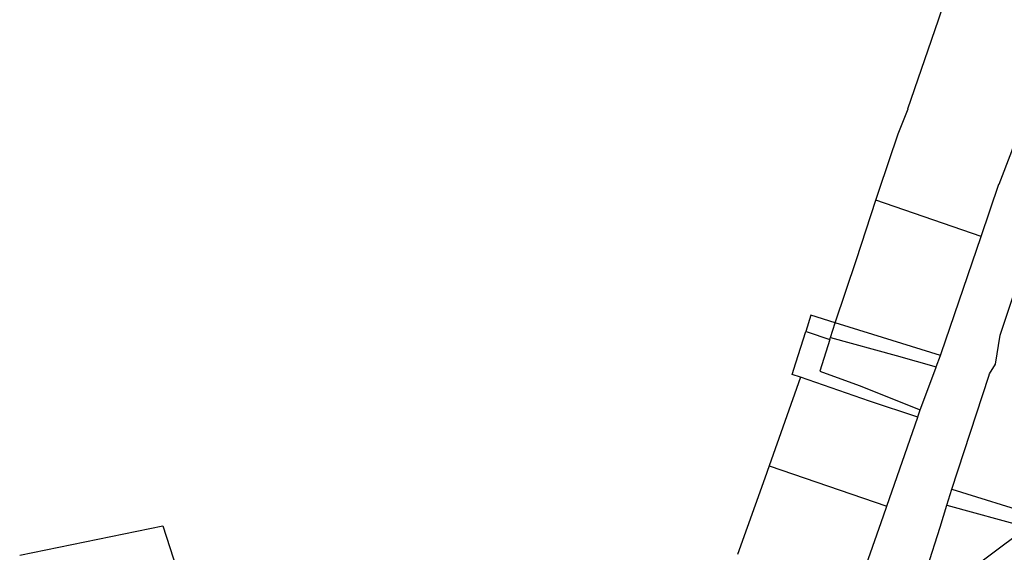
# Model space of a CAD drawing. Header units: inches. Extents: x 210911 to 224988, y 571697 to 586201.
# Tile 79 of 256: x 220767 to 221184, y 572962 to 573188. Entities that reach past the tile are written whole.
import ezdxf

# ---------------------------------------------------------------- set-up
doc = ezdxf.new("R2010")
doc.units = ezdxf.units.IN
doc.header["$MEASUREMENT"] = 0

msp = doc.modelspace()

# ---------------------------------------------------------------- linework, layer by layer
for points in [[(221129.394, 573111.321), (221130.76, 573115.505), (221138.82, 573139.285), (221143.02, 573149.832), (221142.995, 573149.832), (221155.87, 573187.494), (221155.844, 573187.494), (221168.741, 573225.436), (221176.376, 573248.235)], [(221173.894, 573095.956), (221181.415, 573118.052), (221181.491, 573118.078), (221186.891, 573131.943), (221199.384, 573167.822), (221221.858, 573231.63)], [(221112.262, 573059.419), (221121.205, 573086.237), (221129.394, 573111.321)], [(221173.894, 573095.956), (221129.394, 573111.321)], [(221156.732, 573045.588), (221157.037, 573046.403), (221157.037, 573046.428), (221173.894, 573095.956)], [(221161.596, 572989.137), (221177.138, 573036.9), (221177.531, 573037.896), (221180.017, 573041.917), (221181.983, 573054.186), (221194.676, 573092.215)], [(221112.262, 573059.419), (221101.957, 573062.63), (221099.765, 573055.805)], [(221110.212, 573053.269), (221112.262, 573059.419)], [(221156.732, 573045.588), (221128.164, 573054.465), (221112.262, 573059.419)], [(221097.502, 573036.405), (221094.062, 573037.582), (221095.612, 573042.535), (221099.765, 573055.805)], [(221099.765, 573055.805), (221100.324, 573055.614), (221109.902, 573052.343)], [(221109.902, 573052.343), (221105.703, 573038.929)], [(221109.902, 573052.343), (221109.99, 573052.605)], [(221109.99, 573052.605), (221110.212, 573053.269)], [(221110.212, 573053.269), (221138.042, 573045.541), (221154.972, 573040.864)], [(221154.972, 573040.864), (221156.732, 573045.588)], [(221153.906, 573038.002), (221154.89, 573040.643)], [(221154.89, 573040.643), (221154.972, 573040.864)], [(221097.502, 573036.405), (221084.316, 572999.009)], [(221147.118, 573019.562), (221126.668, 573026.283), (221097.502, 573036.405)], [(221105.703, 573038.929), (221122.361, 573032.976), (221148.19, 573022.662)], [(221148.19, 573022.662), (221153.906, 573038.002)], [(221134.102, 572981.918), (221147.118, 573019.562)], [(221147.118, 573019.562), (221147.141, 573019.63)], [(221147.141, 573019.63), (221148.19, 573022.662)], [(221084.316, 572999.009), (221082.416, 572993.719)], [(221084.316, 572999.009), (221134.102, 572981.918)], [(221082.416, 572993.719), (221070.831, 572961.459)], [(221159.461, 572982.251), (221161.596, 572989.137)], [(221161.596, 572989.137), (221196.877, 572978.072)], [(221132.656, 572977.737), (221134.102, 572981.918)], [(221143.706, 572935.838), (221151.171, 572955.888), (221156.649, 572973.022), (221156.674, 572973.047), (221159.461, 572982.251)], [(221159.461, 572982.251), (221193.444, 572972.958)], [(221120.856, 572944.129), (221132.656, 572977.737)], [(220767.309, 572961.233), (220827.785, 572973.592), (220839.659, 572936.929), (220846.284, 572916.242)], [(221143.706, 572935.838), (221193.444, 572972.958)]]:
    msp.add_lwpolyline(points)

doc.saveas('drawing.dxf')
